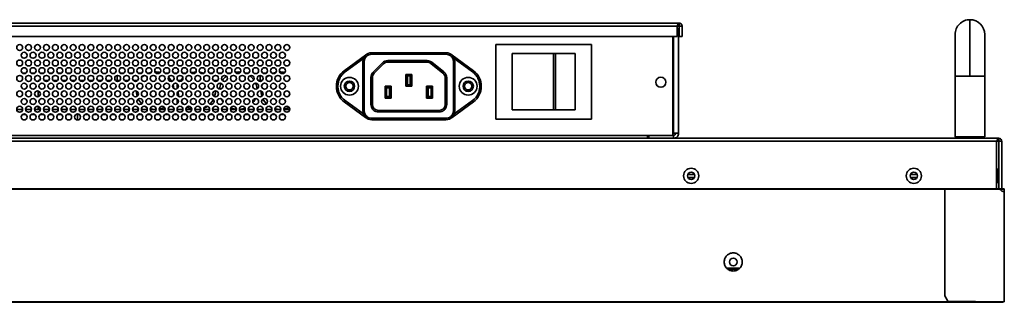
# Model space of a CAD drawing. Header units: millimetres. Extents: x 2 to 1120, y -2 to 861.
# Tile 42 of 226: x 495 to 606, y 103 to 135. Entities that reach past the tile are written whole.
import ezdxf

# ---------------------------------------------------------------- set-up
doc = ezdxf.new("R2010")
doc.units = ezdxf.units.MM

msp = doc.modelspace()

# ---------------------------------------------------------------- linework, layer by layer
at = {"color": 7, "linetype": 'Continuous', "lineweight": 35}
for p, q in [((601.9077, 134.9119), (601.9077, 128.5785)), ((328.6044, 134.5119), (569.2611, 134.5119)), ((328.6044, 134.1785), (569.0253, 134.1785)), ((569.0253, 134.1785), (569.0253, 133.0119)), ((569.2611, 134.1785), (569.0253, 134.1785)), ((569.2611, 134.1785), (569.2611, 134.5119)), ((569.2611, 134.1785), (569.5944, 134.1785)), ((569.2611, 134.1785), (569.2611, 133.0119)), ((569.5944, 134.1785), (569.5944, 133.0119)), ((569.0253, 133.0119), (329.2711, 133.0119)), ((568.5277, 133.0119), (568.5277, 121.9119)), ((569.1944, 133.5997), (569.1944, 122.1574)), ((569.2611, 133.0119), (569.5944, 133.0119)), ((548.6611, 123.7285), (548.6611, 132.1285)), ((548.6611, 132.1285), (559.3944, 132.1285)), ((559.3944, 132.1285), (559.3944, 123.7285)), ((531.6457, 129.1778), (534.0423, 130.9368)), ((531.7444, 129.0435), (533.7912, 130.5457)), ((534.0481, 130.9288), (534.0423, 130.9368)), ((534.7277, 131.0285), (534.7277, 131.1952)), ((534.7277, 131.1952), (543.0611, 131.1952)), ((534.7277, 131.0285), (543.0611, 131.0285)), ((543.0611, 131.1952), (543.0611, 131.0285)), ((543.7407, 130.9288), (543.7465, 130.9368)), ((543.7465, 130.9368), (546.143, 129.1778)), ((543.9976, 130.5457), (546.0444, 129.0435)), ((550.4944, 124.7619), (550.4944, 131.0952)), ((550.4944, 131.0952), (555.1469, 131.0952)), ((555.1469, 131.0952), (555.1469, 124.7619)), ((555.3724, 131.0952), (555.1469, 131.0952)), ((555.3724, 131.0952), (555.3724, 124.7619)), ((557.5611, 131.0952), (555.3724, 131.0952)), ((557.5611, 131.0952), (557.5611, 124.7619)), ((533.8944, 130.1952), (533.7277, 130.1952)), ((533.7277, 124.6619), (533.7277, 130.1952)), ((533.8944, 130.1952), (533.8944, 124.6619)), ((534.8885, 129.025), (535.9313, 130.0678)), ((535.0063, 128.9071), (536.0491, 129.9499)), ((535.9313, 130.0678), (536.0491, 129.9499)), ((536.5205, 130.3119), (540.9447, 130.3119)), ((536.5205, 130.3119), (536.5205, 130.1452)), ((536.5205, 130.1452), (540.9447, 130.1452)), ((540.9447, 130.3119), (540.9447, 130.1452)), ((541.4638, 130.1304), (541.36, 130.0001)), ((541.36, 130.0001), (542.7263, 128.912)), ((541.4638, 130.1304), (542.8302, 129.0424)), ((543.8944, 124.6619), (543.8944, 130.1952)), ((543.8944, 130.1952), (544.0611, 130.1952)), ((544.0611, 130.1952), (544.0611, 124.6619)), ((495.4944, 128.9119), (495.8944, 128.9119)), ((496.4944, 128.9119), (496.8944, 128.9119)), ((497.4944, 128.9119), (497.8944, 128.9119)), ((498.4944, 128.9119), (498.8944, 128.9119)), ((499.4944, 128.9119), (499.8944, 128.9119)), ((500.4944, 128.9119), (500.8611, 128.9119)), ((500.8611, 128.9119), (500.8611, 128.8899)), ((506.1277, 128.6385), (506.1277, 128.0785)), ((506.4944, 128.9119), (506.8944, 128.9119)), ((507.4944, 128.9119), (507.8944, 128.9119)), ((508.4944, 128.9119), (508.8944, 128.9119)), ((509.4944, 128.9119), (509.6717, 128.9119)), ((511.4944, 128.9119), (511.8944, 128.9119)), ((512.4944, 128.9119), (512.8944, 128.9119)), ((513.4944, 128.9119), (513.8944, 128.9119)), ((515.8171, 128.9119), (515.8944, 128.9119)), ((516.4944, 128.9119), (516.8944, 128.9119)), ((517.4944, 128.9119), (517.8944, 128.9119)), ((518.4944, 128.9119), (518.8944, 128.9119)), ((520.4944, 128.9119), (520.8944, 128.9119)), ((520.6283, 128.8518), (520.5064, 128.9033)), ((521.1277, 128.6385), (521.1277, 128.5306)), ((522.1944, 128.6452), (522.1944, 128.0785)), ((522.4944, 128.9119), (522.8944, 128.9119)), ((523.4944, 128.9119), (523.6717, 128.9119)), ((531.7444, 129.0435), (531.6457, 129.1778)), ((534.6444, 125.3785), (534.6444, 128.4357)), ((534.6444, 128.4357), (534.8111, 128.4357)), ((534.8111, 125.3785), (534.8111, 128.4357)), ((534.8885, 129.025), (535.0063, 128.9071)), ((538.5611, 128.7619), (538.7277, 128.5952)), ((538.5611, 128.7619), (539.2277, 128.7619)), ((538.5611, 127.4285), (538.5611, 128.7619)), ((539.0611, 128.5952), (538.7277, 128.5952)), ((538.7277, 127.5952), (538.7277, 128.5952)), ((539.0611, 128.5952), (539.2277, 128.7619)), ((539.0611, 128.5952), (539.0611, 127.5952)), ((539.2277, 128.7619), (539.2277, 127.4285)), ((542.7263, 128.912), (542.8302, 129.0424)), ((543.1444, 128.3905), (542.9777, 128.3905)), ((542.9777, 128.3905), (542.9777, 125.3785)), ((543.1444, 128.3905), (543.1444, 125.3785)), ((546.0444, 129.0435), (546.143, 129.1778)), ((600.2411, 128.5785), (600.2411, 121.7452)), ((603.5744, 121.7452), (603.5744, 128.5785)), ((497.2611, 128.0785), (497.2611, 127.9853)), ((497.2611, 128.0785), (497.4324, 128.0785)), ((497.9563, 128.0785), (498.4324, 128.0785)), ((498.9563, 128.0785), (499.4324, 128.0785)), ((499.9563, 128.0785), (500.4324, 128.0785)), ((500.9563, 128.0785), (501.4324, 128.0785)), ((501.9563, 128.0785), (502.4324, 128.0785)), ((502.9563, 128.0785), (503.4324, 128.0785)), ((503.9563, 128.0785), (504.4324, 128.0785)), ((504.9563, 128.0785), (505.4324, 128.0785)), ((505.9563, 128.0785), (506.4324, 128.0785)), ((506.9563, 128.0785), (507.4324, 128.0785)), ((507.9563, 128.0785), (508.4324, 128.0785)), ((508.4105, 127.6198), (508.3612, 127.4563)), ((512.8944, 127.7119), (512.8944, 127.1785)), ((512.9563, 128.0785), (513.3007, 128.0785)), ((513.0276, 127.455), (512.9936, 127.2983)), ((516.9563, 128.0785), (517.4324, 128.0785)), ((517.9563, 128.0785), (517.9674, 128.0785)), ((521.9563, 128.0785), (522.4324, 128.0785)), ((522.4105, 127.6198), (522.3612, 127.4563)), ((530.7611, 127.4311), (530.9277, 127.4311)), ((530.7611, 127.4259), (530.7611, 127.4311)), ((530.9277, 127.4259), (530.7611, 127.4259)), ((530.9277, 127.4311), (530.9277, 127.4259)), ((536.2277, 126.0952), (536.2277, 127.4285)), ((536.3944, 127.2619), (536.2277, 127.4285)), ((536.2277, 127.4285), (536.8944, 127.4285)), ((536.3944, 126.2619), (536.3944, 127.2619)), ((536.3944, 127.2619), (536.7277, 127.2619)), ((536.8944, 127.4285), (536.7277, 127.2619)), ((536.7277, 127.2619), (536.7277, 126.2619)), ((536.8944, 127.4285), (536.8944, 126.0952)), ((538.5611, 127.4285), (538.7277, 127.5952)), ((539.2277, 127.4285), (538.5611, 127.4285)), ((539.0611, 127.5952), (538.7277, 127.5952)), ((539.2277, 127.4285), (539.0611, 127.5952)), ((540.8944, 126.0952), (540.8944, 127.4285)), ((541.0611, 127.2619), (540.8944, 127.4285)), ((540.8944, 127.4285), (541.5611, 127.4285)), ((541.0611, 126.2619), (541.0611, 127.2619)), ((541.0611, 127.2619), (541.3944, 127.2619)), ((541.5611, 127.4285), (541.3944, 127.2619)), ((541.3944, 127.2619), (541.3944, 126.2619)), ((541.5611, 127.4285), (541.5611, 126.0952)), ((546.8611, 127.4259), (546.8611, 127.4311)), ((546.8611, 127.4311), (547.0277, 127.4311)), ((547.0277, 127.4259), (546.8611, 127.4259)), ((547.0277, 127.4311), (547.0277, 127.4259)), ((497.2611, 126.9051), (497.2611, 126.2519)), ((512.8944, 126.7238), (512.8944, 126.4332)), ((536.2277, 126.0952), (536.3944, 126.2619)), ((536.8944, 126.0952), (536.2277, 126.0952)), ((536.7277, 126.2619), (536.3944, 126.2619)), ((536.8944, 126.0952), (536.7277, 126.2619)), ((540.8944, 126.0952), (541.0611, 126.2619)), ((541.5611, 126.0952), (540.8944, 126.0952)), ((541.3944, 126.2619), (541.0611, 126.2619)), ((541.5611, 126.0952), (541.3944, 126.2619)), ((497.2611, 125.1718), (497.2611, 124.8119)), ((508.8944, 125.4521), (508.8944, 125.4452)), ((508.8944, 124.9905), (508.8944, 124.8119)), ((512.8944, 125.9785), (512.8944, 125.4452)), ((512.8944, 124.9905), (512.8944, 124.8119)), ((513.3618, 125.6892), (513.6294, 125.3849)), ((531.7444, 125.8136), (531.6457, 125.6792)), ((534.0423, 123.9203), (531.6457, 125.6792)), ((533.7912, 124.3113), (531.7444, 125.8136)), ((534.6444, 125.3785), (534.8111, 125.3785)), ((543.1444, 125.3785), (542.9777, 125.3785)), ((546.143, 125.6792), (543.7465, 123.9203)), ((546.0444, 125.8136), (543.9976, 124.3113)), ((546.0444, 125.8136), (546.143, 125.6792)), ((494.8627, 124.8119), (495.526, 124.8119)), ((495.4944, 124.2452), (495.8944, 124.2452)), ((495.8627, 124.8119), (496.526, 124.8119)), ((496.4944, 124.2452), (496.8944, 124.2452)), ((496.8627, 124.8119), (497.526, 124.8119)), ((497.4944, 124.2452), (497.8944, 124.2452)), ((497.8627, 124.8119), (498.526, 124.8119)), ((498.4944, 124.2452), (498.8944, 124.2452)), ((498.8627, 124.8119), (499.526, 124.8119)), ((499.3727, 124.066), (499.3727, 123.8911)), ((499.4944, 124.2452), (499.8944, 124.2452)), ((499.8627, 124.8119), (500.526, 124.8119)), ((500.4944, 124.2452), (500.8944, 124.2452)), ((500.8627, 124.8119), (501.526, 124.8119)), ((501.4944, 124.2452), (501.8944, 124.2452)), ((501.6827, 123.6454), (501.6827, 124.2452)), ((501.8627, 124.8119), (502.526, 124.8119)), ((502.4944, 124.2452), (502.8944, 124.2452)), ((502.8627, 124.8119), (503.526, 124.8119)), ((503.4944, 124.2452), (503.8944, 124.2452)), ((503.8627, 124.8119), (504.526, 124.8119)), ((504.4944, 124.2452), (504.8944, 124.2452)), ((504.8627, 124.8119), (505.526, 124.8119)), ((505.4944, 124.2452), (505.8944, 124.2452)), ((505.8627, 124.8119), (506.526, 124.8119)), ((506.4944, 124.2452), (506.8944, 124.2452)), ((506.8627, 124.8119), (507.526, 124.8119)), ((507.4944, 124.2452), (507.8944, 124.2452)), ((507.8627, 124.8119), (508.526, 124.8119)), ((508.4944, 124.2452), (508.8944, 124.2452)), ((508.8627, 124.8119), (509.526, 124.8119)), ((509.4944, 124.2452), (509.8944, 124.2452)), ((509.8627, 124.8119), (510.526, 124.8119)), ((510.4111, 124.8119), (510.5263, 124.815)), ((510.4944, 124.2452), (510.8944, 124.2452)), ((510.8627, 124.8119), (511.526, 124.8119)), ((511.4944, 124.2452), (511.8944, 124.2452)), ((511.8627, 124.8119), (512.526, 124.8119)), ((512.4944, 124.2452), (512.8944, 124.2452)), ((512.8627, 124.8119), (513.526, 124.8119)), ((513.4944, 124.2452), (513.8944, 124.2452)), ((513.8627, 124.8119), (514.526, 124.8119)), ((514.4944, 124.2452), (514.8944, 124.2452)), ((514.8618, 124.8229), (515.0777, 124.8119)), ((514.8627, 124.8119), (515.526, 124.8119)), ((515.0777, 124.8119), (515.5274, 124.8602)), ((515.4944, 124.2452), (515.8944, 124.2452)), ((515.8627, 124.8119), (516.526, 124.8119)), ((516.4944, 124.2452), (516.8944, 124.2452)), ((516.8627, 124.8119), (517.526, 124.8119)), ((517.4944, 124.2452), (517.8944, 124.2452)), ((517.8627, 124.8119), (518.526, 124.8119)), ((518.4944, 124.2452), (518.8944, 124.2452)), ((518.8627, 124.8119), (519.526, 124.8119)), ((519.4944, 124.2452), (519.8944, 124.2452)), ((519.8627, 124.8119), (520.526, 124.8119)), ((520.4944, 124.2452), (520.8944, 124.2452)), ((520.8627, 124.8119), (521.526, 124.8119)), ((521.4944, 124.2452), (521.8944, 124.2452)), ((521.8627, 124.8119), (522.526, 124.8119)), ((522.4944, 124.2452), (522.8944, 124.2452)), ((522.8627, 124.8119), (523.526, 124.8119)), ((523.4944, 124.2452), (523.8944, 124.2452)), ((523.8627, 124.8119), (524.526, 124.8119)), ((524.4111, 124.8119), (524.5263, 124.815)), ((524.4944, 124.2452), (524.8944, 124.2452)), ((524.8627, 124.8119), (525.526, 124.8119)), ((533.7277, 124.6619), (533.8944, 124.6619)), ((534.0481, 123.9283), (534.0423, 123.9203)), ((535.4777, 124.5452), (535.4777, 124.7119)), ((542.3111, 124.7119), (535.4777, 124.7119)), ((542.3111, 124.5452), (535.4777, 124.5452)), ((542.3111, 124.5452), (542.3111, 124.7119)), ((543.7407, 123.9283), (543.7465, 123.9203)), ((544.0611, 124.6619), (543.8944, 124.6619)), ((555.1469, 124.7619), (550.4944, 124.7619)), ((555.3724, 124.7619), (555.1469, 124.7619)), ((557.5611, 124.7619), (555.3724, 124.7619)), ((543.0611, 123.8285), (534.7277, 123.8285)), ((534.7277, 123.6619), (534.7277, 123.8285)), ((543.0611, 123.6619), (534.7277, 123.6619)), ((543.0611, 123.8285), (543.0611, 123.6619)), ((559.3944, 123.7285), (548.6611, 123.7285)), ((568.5277, 121.9119), (565.6944, 121.9119)), ((565.6944, 121.9119), (565.6944, 121.5785)), ((565.8611, 121.5785), (565.8611, 121.9119)), ((568.6155, 122.1476), (568.5277, 122.1476)), ((568.6155, 121.9119), (568.5277, 121.9119)), ((568.6155, 121.5785), (568.6155, 121.9119)), ((600.2411, 121.7452), (600.4077, 121.5785)), ((601.9077, 121.7452), (600.2411, 121.7452)), ((603.5744, 121.7452), (601.9077, 121.7452)), ((603.4077, 121.5785), (603.5744, 121.7452)), ((605.1411, 121.5785), (202.7344, 121.5785)), ((202.9701, 121.2452), (604.9053, 121.2452)), ((604.9053, 115.8985), (604.9053, 121.2452)), ((605.1411, 121.2452), (604.9053, 121.2452)), ((605.1411, 121.5785), (605.1411, 121.2452)), ((605.1411, 121.2452), (605.4744, 121.2452)), ((605.1411, 121.2452), (605.1411, 115.8985)), ((605.4744, 121.2452), (605.4744, 115.8985)), ((570.2157, 117.5119), (570.9931, 117.5119)), ((595.2157, 117.5119), (595.9931, 117.5119)), ((605.0411, 118.1119), (604.9053, 118.1119)), ((570.2302, 117.1785), (570.9786, 117.1785)), ((570.9611, 117.1785), (570.9611, 117.1465)), ((595.2302, 117.1785), (595.9786, 117.1785)), ((604.9053, 116.6119), (605.0411, 116.6119)), ((599.0729, 115.8452), (434.1594, 115.8452)), ((434.1611, 115.8919), (599.0729, 115.8919)), ((605.3005, 115.8985), (599.0729, 115.8985)), ((599.0729, 115.8452), (599.0729, 103.8785)), ((605.3179, 115.8452), (599.0729, 115.8452)), ((605.3205, 115.8985), (605.5546, 115.8985)), ((605.3221, 115.8719), (605.5546, 115.8719)), ((605.4964, 115.8685), (605.3223, 115.8685)), ((605.5546, 115.8985), (605.7127, 115.8985)), ((605.5546, 115.8719), (605.5546, 115.8985)), ((605.5546, 115.8719), (605.7127, 115.8719)), ((605.7127, 115.8985), (605.7127, 115.8719)), ((605.7391, 115.5785), (605.7391, 103.3113)), ((605.7391, 115.5785), (605.7391, 115.5785)), ((605.7661, 115.8452), (605.7394, 115.8452)), ((605.7661, 115.5785), (605.7394, 115.5785)), ((605.7661, 115.5785), (605.7661, 103.3119)), ((576.0592, 106.9785), (574.5962, 106.9785)), ((575.9252, 106.8785), (574.7302, 106.8785)), ((202.2261, 103.1952), (605.6294, 103.1952)), ((202.2261, 103.1452), (605.6294, 103.1452)), ((207.2277, 103.2119), (600.6277, 103.2119)), ((599.0729, 103.8785), (599.4062, 103.2785)), ((599.4062, 103.2785), (605.6396, 103.2119)), ((600.6277, 103.2119), (600.6277, 103.2655)), ((605.6294, 103.1452), (605.6294, 103.1952)), ((605.6396, 103.2119), (605.7391, 103.3113)), ((605.7161, 103.2883), (605.7161, 103.2119)), ((605.7161, 103.2119), (605.7394, 103.2119)), ((605.7394, 103.2119), (605.7394, 103.3119)), ((605.7394, 103.2119), (605.7661, 103.2119)), ((605.7661, 103.3119), (605.7661, 103.2119))]:
    msp.add_line(p, q, dxfattribs=at)
at = {"color": 8, "linetype": 'Continuous', "lineweight": 35}
for p, q in [((568.6155, 133.0119), (568.6155, 122.1476)), ((600.2411, 128.5785), (601.9077, 128.5785)), ((601.9077, 128.5785), (603.5744, 128.5785)), ((565.6944, 121.9119), (325.5843, 121.9119)), ((605.0411, 116.6119), (605.0411, 118.1119))]:
    msp.add_line(p, q, dxfattribs=at)
at = {"color": 7, "linetype": 'Continuous', "lineweight": 35, "flags": 128}
for points in [[(509.1717, 128.6444), (509.0074, 128.5129), (508.8674, 128.3768)], [(509.9759, 129), (509.9045, 128.9837), (509.568, 128.8701)], [(512.2466, 127.9826), (512.153, 128.1309), (511.8885, 128.4443)], [(513.5234, 128.3653), (513.3357, 128.1309), (513.2418, 127.9819)], [(514.9993, 129.0438), (514.5712, 128.9837), (514.4514, 128.9504)], [(515.8662, 128.8929), (515.5843, 128.9837), (515.401, 129.0204)], [(519.9931, 129.0305), (519.7444, 129.0452), (519.4026, 129.0174)], [(521.48, 128.1401), (521.148, 128.5129), (521.0362, 128.6053)], [(523.1717, 128.6444), (523.0074, 128.5129), (522.8674, 128.3768)], [(523.9759, 129), (523.9045, 128.9837), (523.568, 128.8701)], [(512.5145, 127.1646), (512.5123, 127.1837), (512.4112, 127.6211)], [(508.2946, 126.8964), (508.3098, 126.6734), (508.3877, 126.307)], [(512.4518, 126.3668), (512.5123, 126.6734), (512.5128, 126.6773)], [(512.9639, 126.8193), (512.9765, 126.6734), (513.0658, 126.271)], [(517.087, 126.263), (517.179, 126.6734), (517.1943, 126.9119)], [(522.2946, 126.8964), (522.3098, 126.6734), (522.3877, 126.307)], [(508.5131, 125.9916), (508.6691, 125.7261), (508.8982, 125.4481)], [(509.222, 125.1774), (509.4274, 125.0543), (509.4701, 125.0325)], [(513.9931, 125.1109), (514.0941, 125.0543), (514.5253, 124.8852)], [(515.8863, 124.9724), (516.0614, 125.0543), (516.2591, 125.1722)], [(516.5525, 125.4102), (516.8197, 125.7261), (516.945, 125.9317)], [(517.8356, 126.0138), (518.0024, 125.7261), (518.0271, 125.6912)], [(518.8942, 124.9901), (519.2378, 124.8734), (519.527, 124.8231)], [(519.8624, 124.8152), (520.2509, 124.8734), (520.5092, 124.9549)], [(521.3841, 125.59), (521.4864, 125.7261), (521.6674, 126.0441)], [(522.5131, 125.9916), (522.6691, 125.7261), (522.8982, 125.4481)], [(523.222, 125.1774), (523.4274, 125.0543), (523.4701, 125.0325)], [(509.8633, 124.884), (509.9045, 124.8734), (510.4111, 124.8119)], [(523.8633, 124.884), (523.9045, 124.8734), (524.4111, 124.8119)]]:
    msp.add_lwpolyline(points, dxfattribs=at)
at = {"color": 7, "linetype": 'Continuous', "lineweight": 35}
for centre, radius in [((495.1944, 131.7785), 0.3333), ((496.1944, 131.7785), 0.3333), ((497.1944, 131.7785), 0.3333), ((498.1944, 131.7785), 0.3333), ((499.1944, 131.7785), 0.3333), ((500.1944, 131.7785), 0.3333), ((501.1944, 131.7785), 0.3333), ((502.1944, 131.7785), 0.3333), ((503.1944, 131.7785), 0.3333), ((504.1944, 131.7785), 0.3333), ((505.1944, 131.7785), 0.3333), ((506.1944, 131.7785), 0.3333), ((507.1944, 131.7785), 0.3333), ((508.1944, 131.7785), 0.3333), ((509.1944, 131.7785), 0.3333), ((510.1944, 131.7785), 0.3333), ((511.1944, 131.7785), 0.3333), ((512.1944, 131.7785), 0.3333), ((513.1944, 131.7785), 0.3333), ((514.1944, 131.7785), 0.3333), ((515.1944, 131.7785), 0.3333), ((516.1944, 131.7785), 0.3333), ((517.1944, 131.7785), 0.3333), ((518.1944, 131.7785), 0.3333), ((519.1944, 131.7785), 0.3333), ((520.1944, 131.7785), 0.3333), ((521.1944, 131.7785), 0.3333), ((522.1944, 131.7785), 0.3333), ((523.1944, 131.7785), 0.3333), ((524.1944, 131.7785), 0.3333), ((525.1944, 131.7785), 0.3333), ((495.6944, 130.9119), 0.3333), ((496.6944, 130.9119), 0.3333), ((497.6944, 130.9119), 0.3333), ((498.6944, 130.9119), 0.3333), ((499.6944, 130.9119), 0.3333), ((500.6944, 130.9119), 0.3333), ((501.6944, 130.9119), 0.3333), ((502.6944, 130.9119), 0.3333), ((503.6944, 130.9119), 0.3333), ((504.6944, 130.9119), 0.3333), ((505.6944, 130.9119), 0.3333), ((506.6944, 130.9119), 0.3333), ((507.6944, 130.9119), 0.3333), ((508.6944, 130.9119), 0.3333), ((509.6944, 130.9119), 0.3333), ((510.6944, 130.9119), 0.3333), ((511.6944, 130.9119), 0.3333), ((512.6944, 130.9119), 0.3333), ((513.6944, 130.9119), 0.3333), ((514.6944, 130.9119), 0.3333), ((515.6944, 130.9119), 0.3333), ((516.6944, 130.9119), 0.3333), ((517.6944, 130.9119), 0.3333), ((518.6944, 130.9119), 0.3333), ((519.6944, 130.9119), 0.3333), ((520.6944, 130.9119), 0.3333), ((521.6944, 130.9119), 0.3333), ((522.6944, 130.9119), 0.3333), ((523.6944, 130.9119), 0.3333), ((524.6944, 130.9119), 0.3333), ((495.1944, 130.0452), 0.3333), ((495.6944, 129.1785), 0.3333), ((496.1944, 130.0452), 0.3333), ((496.6944, 129.1785), 0.3333), ((497.1944, 130.0452), 0.3333), ((497.6944, 129.1785), 0.3333), ((498.1944, 130.0452), 0.3333), ((498.6944, 129.1785), 0.3333), ((499.1944, 130.0452), 0.3333), ((499.6944, 129.1785), 0.3333), ((500.1944, 130.0452), 0.3333), ((500.6944, 129.1785), 0.3333), ((501.1944, 130.0452), 0.3333), ((501.6944, 129.1785), 0.3333), ((502.1944, 130.0452), 0.3333), ((502.6944, 129.1785), 0.3333), ((503.1944, 130.0452), 0.3333), ((503.6944, 129.1785), 0.3333), ((504.1944, 130.0452), 0.3333), ((504.6944, 129.1785), 0.3333), ((505.1944, 130.0452), 0.3333), ((505.6944, 129.1785), 0.3333), ((506.1944, 130.0452), 0.3333), ((506.6944, 129.1785), 0.3333), ((507.1944, 130.0452), 0.3333), ((507.6944, 129.1785), 0.3333), ((508.1944, 130.0452), 0.3333), ((508.6944, 129.1785), 0.3333), ((509.1944, 130.0452), 0.3333), ((509.6944, 129.1785), 0.3333), ((510.1944, 130.0452), 0.3333), ((510.6944, 129.1785), 0.3333), ((511.1944, 130.0452), 0.3333), ((511.6944, 129.1785), 0.3333), ((512.1944, 130.0452), 0.3333), ((512.6944, 129.1785), 0.3333), ((513.1944, 130.0452), 0.3333), ((513.6944, 129.1785), 0.3333), ((514.1944, 130.0452), 0.3333), ((514.6944, 129.1785), 0.3333), ((515.1944, 130.0452), 0.3333), ((515.6944, 129.1785), 0.3333), ((516.1944, 130.0452), 0.3333), ((516.6944, 129.1785), 0.3333), ((517.1944, 130.0452), 0.3333), ((517.6944, 129.1785), 0.3333), ((518.1944, 130.0452), 0.3333), ((518.6944, 129.1785), 0.3333), ((519.1944, 130.0452), 0.3333), ((519.6944, 129.1785), 0.3333), ((520.1944, 130.0452), 0.3333), ((520.6944, 129.1785), 0.3333), ((521.1944, 130.0452), 0.3333), ((521.6944, 129.1785), 0.3333), ((522.1944, 130.0452), 0.3333), ((522.6944, 129.1785), 0.3333), ((523.1944, 130.0452), 0.3333), ((523.6944, 129.1785), 0.3333), ((524.1944, 130.0452), 0.3333), ((524.6944, 129.1785), 0.3333), ((525.1944, 130.0452), 0.3333), ((495.1944, 128.3119), 0.3333), ((496.1944, 128.3119), 0.3333), ((497.1944, 128.3119), 0.3333), ((498.1944, 128.3119), 0.3333), ((499.1944, 128.3119), 0.3333), ((500.1944, 128.3119), 0.3333), ((501.1944, 128.3119), 0.3333), ((502.1944, 128.3119), 0.3333), ((503.1944, 128.3119), 0.3333), ((504.1944, 128.3119), 0.3333), ((505.1944, 128.3119), 0.3333), ((506.1944, 128.3119), 0.3333), ((507.1944, 128.3119), 0.3333), ((508.1944, 128.3119), 0.3333), ((509.1944, 128.3119), 0.3333), ((510.1944, 128.3119), 0.3333), ((511.1944, 128.3119), 0.3333), ((512.1944, 128.3119), 0.3333), ((513.1944, 128.3119), 0.3333), ((514.1944, 128.3119), 0.3333), ((515.1944, 128.3119), 0.3333), ((516.1944, 128.3119), 0.3333), ((517.1944, 128.3119), 0.3333), ((518.1944, 128.3119), 0.3333), ((519.1944, 128.3119), 0.3333), ((520.1944, 128.3119), 0.3333), ((521.1944, 128.3119), 0.3333), ((522.1944, 128.3119), 0.3333), ((523.1944, 128.3119), 0.3333), ((524.1944, 128.3119), 0.3333), ((525.1944, 128.3119), 0.3333), ((532.2277, 127.4285), 1), ((545.5611, 127.4285), 1), ((567.1944, 127.8785), 0.5667), ((495.6944, 127.4452), 0.3333), ((496.6944, 127.4452), 0.3333), ((497.6944, 127.4452), 0.3333), ((498.6944, 127.4452), 0.3333), ((499.6944, 127.4452), 0.3333), ((500.6944, 127.4452), 0.3333), ((501.6944, 127.4452), 0.3333), ((502.6944, 127.4452), 0.3333), ((503.6944, 127.4452), 0.3333), ((504.6944, 127.4452), 0.3333), ((505.6944, 127.4452), 0.3333), ((506.6944, 127.4452), 0.3333), ((507.6944, 127.4452), 0.3333), ((508.6944, 127.4452), 0.3333), ((509.6944, 127.4452), 0.3333), ((510.6944, 127.4452), 0.3333), ((511.6944, 127.4452), 0.3333), ((512.6944, 127.4452), 0.3333), ((513.6944, 127.4452), 0.3333), ((514.6944, 127.4452), 0.3333), ((515.6944, 127.4452), 0.3333), ((516.6944, 127.4452), 0.3333), ((517.6944, 127.4452), 0.3333), ((518.6944, 127.4452), 0.3333), ((519.6944, 127.4452), 0.3333), ((520.6944, 127.4452), 0.3333), ((521.6944, 127.4452), 0.3333), ((522.6944, 127.4452), 0.3333), ((523.6944, 127.4452), 0.3333), ((524.6944, 127.4452), 0.3333), ((532.2277, 127.4285), 0.5833), ((532.2277, 127.4285), 0.4167), ((545.5611, 127.4285), 0.5833), ((545.5611, 127.4285), 0.4167), ((495.1944, 126.5785), 0.3333), ((496.1944, 126.5785), 0.3333), ((497.1944, 126.5785), 0.3333), ((498.1944, 126.5785), 0.3333), ((499.1944, 126.5785), 0.3333), ((500.1944, 126.5785), 0.3333), ((501.1944, 126.5785), 0.3333), ((502.1944, 126.5785), 0.3333), ((503.1944, 126.5785), 0.3333), ((504.1944, 126.5785), 0.3333), ((505.1944, 126.5785), 0.3333), ((506.1944, 126.5785), 0.3333), ((507.1944, 126.5785), 0.3333), ((508.1944, 126.5785), 0.3333), ((509.1944, 126.5785), 0.3333), ((510.1944, 126.5785), 0.3333), ((511.1944, 126.5785), 0.3333), ((512.1944, 126.5785), 0.3333), ((513.1944, 126.5785), 0.3333), ((514.1944, 126.5785), 0.3333), ((515.1944, 126.5785), 0.3333), ((516.1944, 126.5785), 0.3333), ((517.1944, 126.5785), 0.3333), ((518.1944, 126.5785), 0.3333), ((519.1944, 126.5785), 0.3333), ((520.1944, 126.5785), 0.3333), ((521.1944, 126.5785), 0.3333), ((522.1944, 126.5785), 0.3333), ((523.1944, 126.5785), 0.3333), ((524.1944, 126.5785), 0.3333), ((525.1944, 126.5785), 0.3333), ((495.1944, 124.8452), 0.3333), ((495.6944, 125.7119), 0.3333), ((496.1944, 124.8452), 0.3333), ((496.6944, 125.7119), 0.3333), ((497.1944, 124.8452), 0.3333), ((497.6944, 125.7119), 0.3333), ((498.1944, 124.8452), 0.3333), ((498.6944, 125.7119), 0.3333), ((499.1944, 124.8452), 0.3333), ((499.6944, 125.7119), 0.3333), ((500.1944, 124.8452), 0.3333), ((500.6944, 125.7119), 0.3333), ((501.1944, 124.8452), 0.3333), ((501.6944, 125.7119), 0.3333), ((502.1944, 124.8452), 0.3333), ((502.6944, 125.7119), 0.3333), ((503.1944, 124.8452), 0.3333), ((503.6944, 125.7119), 0.3333), ((504.1944, 124.8452), 0.3333), ((504.6944, 125.7119), 0.3333), ((505.1944, 124.8452), 0.3333), ((505.6944, 125.7119), 0.3333), ((506.1944, 124.8452), 0.3333), ((506.6944, 125.7119), 0.3333), ((507.1944, 124.8452), 0.3333), ((507.6944, 125.7119), 0.3333), ((508.1944, 124.8452), 0.3333), ((508.6944, 125.7119), 0.3333), ((509.1944, 124.8452), 0.3333), ((509.6944, 125.7119), 0.3333), ((510.1944, 124.8452), 0.3333), ((510.6944, 125.7119), 0.3333), ((511.1944, 124.8452), 0.3333), ((511.6944, 125.7119), 0.3333), ((512.1944, 124.8452), 0.3333), ((512.6944, 125.7119), 0.3333), ((513.1944, 124.8452), 0.3333), ((513.6944, 125.7119), 0.3333), ((514.1944, 124.8452), 0.3333), ((514.6944, 125.7119), 0.3333), ((515.1944, 124.8452), 0.3333), ((515.6944, 125.7119), 0.3333), ((516.1944, 124.8452), 0.3333), ((516.6944, 125.7119), 0.3333), ((517.1944, 124.8452), 0.3333), ((517.6944, 125.7119), 0.3333), ((518.1944, 124.8452), 0.3333), ((518.6944, 125.7119), 0.3333), ((519.1944, 124.8452), 0.3333), ((519.6944, 125.7119), 0.3333), ((520.1944, 124.8452), 0.3333), ((520.6944, 125.7119), 0.3333), ((521.1944, 124.8452), 0.3333), ((521.6944, 125.7119), 0.3333), ((522.1944, 124.8452), 0.3333), ((522.6944, 125.7119), 0.3333), ((523.1944, 124.8452), 0.3333), ((523.6944, 125.7119), 0.3333), ((524.1944, 124.8452), 0.3333), ((524.6944, 125.7119), 0.3333), ((525.1944, 124.8452), 0.3333), ((495.6944, 123.9785), 0.3333), ((496.6944, 123.9785), 0.3333), ((497.6944, 123.9785), 0.3333), ((498.6944, 123.9785), 0.3333), ((499.6944, 123.9785), 0.3333), ((500.6944, 123.9785), 0.3333), ((501.6944, 123.9785), 0.3333), ((502.6944, 123.9785), 0.3333), ((503.6944, 123.9785), 0.3333), ((504.6944, 123.9785), 0.3333), ((505.6944, 123.9785), 0.3333), ((506.6944, 123.9785), 0.3333), ((507.6944, 123.9785), 0.3333), ((508.6944, 123.9785), 0.3333), ((509.6944, 123.9785), 0.3333), ((510.6944, 123.9785), 0.3333), ((511.6944, 123.9785), 0.3333), ((512.6944, 123.9785), 0.3333), ((513.6944, 123.9785), 0.3333), ((514.6944, 123.9785), 0.3333), ((515.6944, 123.9785), 0.3333), ((516.6944, 123.9785), 0.3333), ((517.6944, 123.9785), 0.3333), ((518.6944, 123.9785), 0.3333), ((519.6944, 123.9785), 0.3333), ((520.6944, 123.9785), 0.3333), ((521.6944, 123.9785), 0.3333), ((522.6944, 123.9785), 0.3333), ((523.6944, 123.9785), 0.3333), ((524.6944, 123.9785), 0.3333), ((570.6044, 117.3619), 0.85), ((570.6044, 117.3619), 0.4167), ((595.6044, 117.3619), 0.85), ((595.6044, 117.3619), 0.4167), ((575.3277, 107.6785), 0.4333)]:
    msp.add_circle(centre, radius, dxfattribs=at)
for centre, radius, start, end in [((601.9077, 133.2452), 1.6667, 90, 180.019558), ((601.9077, 133.2452), 1.6667, 0.018976, 90), ((534.7277, 130.1952), 1, 90, 180), ((534.8312, 129.8619), 1.3333, 122.101593, 126.276619), ((543.0611, 130.1952), 1, 0, 90), ((542.9576, 129.8619), 1.3333, 53.723381, 57.898407), ((536.5205, 129.4785), 0.6667, 90, 135), ((540.9447, 129.4785), 0.6667, 51.46982, 90), ((510.4111, 126.9285), 2.1167, 75.0467, 90.598808), ((519.7444, 126.9285), 2.1167, 129.197977, 147.305914), ((524.4111, 126.9285), 2.1167, 75.0467, 90.598808), ((532.9277, 127.4311), 2.1667, 126.276619, 180), ((535.4777, 128.4357), 0.6667, 135, 180), ((542.3111, 128.3905), 0.6667, 0, 51.46982), ((544.8611, 127.4311), 2.1667, 0, 53.723381), ((519.7444, 126.9285), 2.1167, 156.816685, 174.891724), ((519.7444, 126.9285), 2.1167, 6.008993, 23.670885), ((532.9277, 127.4259), 2.1667, 180, 233.723381), ((544.8611, 127.4259), 2.1667, 306.276619, 0), ((510.4111, 126.9285), 2.1167, 282.284186, 298.928335), ((524.4111, 126.9285), 2.1167, 282.284186, 298.928335), ((535.4777, 125.3785), 0.6667, 180, 270), ((542.3111, 125.3785), 0.6667, 270, 0), ((534.7277, 124.6619), 1, 180, 270), ((534.8312, 124.9952), 1.3333, 233.723381, 237.898407), ((543.0611, 124.6619), 1, 270, 0), ((542.9576, 124.9952), 1.3333, 302.101593, 306.276619), ((605.0411, 118.2119), 0.1, 270, 0), ((605.0411, 116.5119), 0.1, 0, 90)]:
    msp.add_arc(centre, radius, start, end, dxfattribs=at)
for points in [[(569.0253, 134.1785), (569.045, 134.2222), (569.0843, 134.3096), (569.1432, 134.4198), (569.2021, 134.4968), (569.2414, 134.5069), (569.2611, 134.5119)], [(569.2611, 134.5119), (569.3047, 134.5069), (569.3921, 134.4968), (569.5023, 134.4198), (569.5794, 134.3096), (569.5894, 134.2222), (569.5944, 134.1785)], [(535.9313, 130.0678), (536.0173, 130.1378), (536.1895, 130.2777), (536.4102, 130.3005), (536.5205, 130.3119)], [(540.9447, 130.3119), (541.0389, 130.3037), (541.2274, 130.2872), (541.385, 130.1827), (541.4638, 130.1304)], [(534.6444, 128.4357), (534.6558, 128.5461), (534.6785, 128.7668), (534.8185, 128.9389), (534.8885, 129.025)], [(569.1944, 122.1574), (569.1857, 122.1566), (569.1683, 122.1549), (569.0344, 122.1525), (568.8431, 122.15), (568.6914, 122.1484), (568.6155, 122.1476)], [(568.6155, 121.5785), (568.6914, 121.5872), (568.8431, 121.6046), (569.0344, 121.7385), (569.1683, 121.9298), (569.1857, 122.0816), (569.1944, 122.1574)], [(568.6155, 121.9119), (568.6477, 121.9156), (568.712, 121.9229), (568.7932, 121.9797), (568.85, 122.0609), (568.8574, 122.1252), (568.8611, 122.1574)], [(604.9053, 121.2452), (604.925, 121.2889), (604.9643, 121.3762), (605.0232, 121.4864), (605.0821, 121.5635), (605.1214, 121.5735), (605.1411, 121.5785)], [(605.1411, 121.5785), (605.1847, 121.5735), (605.2721, 121.5635), (605.3823, 121.4864), (605.4594, 121.3762), (605.4694, 121.2889), (605.4744, 121.2452)], [(599.0729, 115.8985), (599.0729, 115.8977), (599.0729, 115.8961), (599.0729, 115.8838), (599.0729, 115.8662), (599.0729, 115.8522), (599.0729, 115.8452)], [(600.6277, 115.8719), (600.6277, 115.8715), (600.6277, 115.8707), (600.6277, 115.8645), (600.6277, 115.8557), (600.6277, 115.8487), (600.6277, 115.8452)], [(605.7391, 115.5785), (605.6952, 115.5822), (605.6075, 115.5894), (605.487, 115.6463), (605.384, 115.7309), (605.34, 115.8071), (605.3179, 115.8452)], [(605.7161, 115.8452), (605.7157, 115.8483), (605.715, 115.8544), (605.7096, 115.8621), (605.7019, 115.8675), (605.6958, 115.8682), (605.6927, 115.8685)], [(605.7661, 115.5785), (605.7656, 115.5785), (605.7648, 115.5785), (605.7586, 115.5785), (605.7497, 115.5785), (605.7426, 115.5785), (605.7391, 115.5785)], [(605.7394, 115.5785), (605.7394, 115.5821), (605.7394, 115.5893), (605.7394, 115.6462), (605.7394, 115.7308), (605.7394, 115.8071), (605.7394, 115.8452)], [(605.7661, 115.8452), (605.7661, 115.8071), (605.7661, 115.7308), (605.7661, 115.6462), (605.7661, 115.5893), (605.7661, 115.5821), (605.7661, 115.5785)], [(574.3111, 107.6785), (574.3263, 107.8116), (574.3569, 108.0777), (574.592, 108.4161), (574.9281, 108.6423), (575.3277, 108.7217), (575.7274, 108.6423), (576.0634, 108.4161), (576.2985, 108.0777), (576.3291, 107.8116), (576.3444, 107.6785)], [(576.3444, 107.6785), (576.3291, 107.5455), (576.2985, 107.2793), (576.0634, 106.9409), (575.7274, 106.7148), (575.3277, 106.6354), (574.9281, 106.7148), (574.592, 106.9409), (574.3569, 107.2793), (574.3263, 107.5455), (574.3111, 107.6785)], [(605.7391, 103.3113), (605.7426, 103.3114), (605.7497, 103.3115), (605.7586, 103.3116), (605.7648, 103.3117), (605.7656, 103.3118), (605.7661, 103.3119)], [(605.7394, 103.3119), (605.7394, 103.3118), (605.7394, 103.3117), (605.7393, 103.3116), (605.7392, 103.3115), (605.7391, 103.3114), (605.7391, 103.3113)]]:
    msp.add_open_spline(points, degree=3, dxfattribs=at)
for points, knots in [([(569.1944, 133.5997), (569.1865, 133.6763), (569.1708, 133.8293), (569.0738, 133.9487), (569.0253, 134.0082)], [0, 0, 0, 0, 0.5010192, 1, 1, 1, 1]), ([(569.0253, 133.6046), (569.0738, 133.6038), (569.1708, 133.6021), (569.1865, 133.6005), (569.1944, 133.5997)], [0, 0, 0, 0, 0.4989808, 1, 1, 1, 1]), ([(600.2411, 133.2452), (600.2411, 133.2265), (600.2411, 133.1883), (600.2411, 132.8785), (600.2411, 132.3886), (600.2411, 131.7339), (600.2411, 130.9726), (600.2411, 130.1632), (600.2411, 129.3597), (600.2411, 128.8311), (600.2411, 128.5785)], [0, 0, 0, 0, 0.12967237, 0.26373412, 0.3991918, 0.53285586, 0.66176487, 0.78353816, 0.89656274, 1, 1, 1, 1]), ([(603.5744, 128.5785), (603.5744, 128.7677), (603.5744, 129.1824), (603.5744, 129.85), (603.5744, 130.5957), (603.5744, 131.3764), (603.5744, 132.1233), (603.5744, 132.7401), (603.5744, 133.1638), (603.5744, 133.218), (603.5744, 133.2452)], [0, 0, 0, 0, 0.0775187, 0.16993381, 0.27798505, 0.40159883, 0.53940162, 0.68835583, 0.84378928, 1, 1, 1, 1]), ([(534.7277, 131.0285), (534.6229, 131.0173), (534.4611, 131.0001), (534.2669, 130.8963), (534.1344, 130.7887), (534.0266, 130.656), (533.9229, 130.4618), (533.9056, 130.3), (533.8944, 130.1952)], [0, 0, 0, 0, 0.23944294, 0.36965297, 0.49999994, 0.63021004, 0.76055706, 1, 1, 1, 1]), ([(543.8944, 130.1952), (543.8832, 130.3), (543.8659, 130.4618), (543.7622, 130.656), (543.6545, 130.7886), (543.5219, 130.8963), (543.3277, 131.0001), (543.1658, 131.0173), (543.0611, 131.0285)], [0, 0, 0, 0, 0.23944294, 0.36965297, 0.49999994, 0.63021004, 0.76055706, 1, 1, 1, 1]), ([(530.9277, 127.4311), (530.938, 127.5853), (530.9589, 127.898), (531.1288, 128.3423), (531.3864, 128.7421), (531.6261, 128.944), (531.7444, 129.0435)], [0, 0, 0, 0, 0.24653397, 0.5, 0.75346603, 1, 1, 1, 1]), ([(542.8302, 129.0424), (542.8766, 129.0005), (542.9694, 128.9166), (543.0676, 128.7543), (543.1325, 128.577), (543.1405, 128.4521), (543.1444, 128.3905)], [0, 0, 0, 0, 0.2499604, 0.50003939, 0.75319839, 1, 1, 1, 1]), ([(546.0444, 129.0435), (546.1626, 128.944), (546.4024, 128.7421), (546.66, 128.3423), (546.8299, 127.898), (546.8508, 127.5853), (546.8611, 127.4311)], [0, 0, 0, 0, 0.246533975, 0.5, 0.753466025, 1, 1, 1, 1]), ([(531.7444, 125.8136), (531.6261, 125.9131), (531.3864, 126.1149), (531.1288, 126.5148), (530.9589, 126.9591), (530.938, 127.2718), (530.9277, 127.4259)], [0, 0, 0, 0, 0.246533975, 0.5, 0.753466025, 1, 1, 1, 1]), ([(546.8611, 127.4259), (546.8508, 127.2718), (546.8299, 126.9591), (546.66, 126.5148), (546.4024, 126.1149), (546.1626, 125.9131), (546.0444, 125.8136)], [0, 0, 0, 0, 0.24653397, 0.5, 0.75346603, 1, 1, 1, 1]), ([(535.4777, 124.5452), (535.3729, 124.5564), (535.2111, 124.5737), (535.0169, 124.6774), (534.8844, 124.7851), (534.7766, 124.9177), (534.6729, 125.1119), (534.6556, 125.2737), (534.6444, 125.3785)], [0, 0, 0, 0, 0.23944291, 0.36965296, 0.49999994, 0.63021006, 0.76055709, 1, 1, 1, 1]), ([(543.1444, 125.3785), (543.1332, 125.2737), (543.1159, 125.112), (543.0122, 124.9178), (542.9045, 124.7852), (542.7719, 124.6775), (542.5777, 124.5737), (542.4158, 124.5564), (542.3111, 124.5452)], [0, 0, 0, 0, 0.23944291, 0.36965296, 0.49999994, 0.63021006, 0.76055709, 1, 1, 1, 1]), ([(533.8944, 124.6619), (533.9056, 124.5571), (533.9229, 124.3953), (534.0266, 124.2011), (534.1343, 124.0685), (534.2669, 123.9608), (534.4611, 123.857), (534.6229, 123.8397), (534.7277, 123.8285)], [0, 0, 0, 0, 0.23944294, 0.36965297, 0.49999994, 0.63021004, 0.76055706, 1, 1, 1, 1]), ([(543.0611, 123.8285), (543.1658, 123.8397), (543.3276, 123.857), (543.5218, 123.9608), (543.6544, 124.0684), (543.7621, 124.201), (543.8659, 124.3952), (543.8832, 124.5571), (543.8944, 124.6619)], [0, 0, 0, 0, 0.23944294, 0.36965297, 0.49999994, 0.63021004, 0.76055706, 1, 1, 1, 1]), ([(605.3179, 115.8452), (605.3163, 115.8521), (605.3131, 115.8659), (605.3087, 115.8835), (605.3044, 115.8961), (605.3018, 115.8977), (605.3005, 115.8985)], [0, 0, 0, 0, 0.2473547, 0.49644195, 0.74730849, 1, 1, 1, 1]), ([(605.3005, 115.8719), (605.3018, 115.8715), (605.3044, 115.8706), (605.3087, 115.8643), (605.3131, 115.8555), (605.3163, 115.8486), (605.3179, 115.8452)], [0, 0, 0, 0, 0.24999062, 0.49988891, 0.74984276, 1, 1, 1, 1]), ([(605.7127, 115.8985), (605.7198, 115.8977), (605.734, 115.8961), (605.7516, 115.8835), (605.7637, 115.8659), (605.7653, 115.8521), (605.7661, 115.8452)], [0, 0, 0, 0, 0.2526915, 0.50355802, 0.75264528, 1, 1, 1, 1]), ([(605.7127, 115.8719), (605.7163, 115.8715), (605.7234, 115.8706), (605.7322, 115.8643), (605.7382, 115.8555), (605.739, 115.8486), (605.7394, 115.8452)], [0, 0, 0, 0, 0.24999052, 0.49988877, 0.74984266, 1, 1, 1, 1]), ([(605.7391, 115.5785), (605.7391, 115.5785), (605.7391, 115.5785), (605.7391, 115.5785), (605.7391, 115.5785), (605.7392, 115.5785), (605.7393, 115.5785), (605.7393, 115.5785), (605.7394, 115.5785), (605.7394, 115.5785), (605.7394, 115.5785)], [0, 0, 0, 0, 0.00933305, 0.02578348, 0.08002223, 0.27320168, 0.41259181, 0.58024607, 0.77608121, 1, 1, 1, 1])]:
    msp.add_open_spline(points, degree=3, knots=knots, dxfattribs=at)

doc.saveas('drawing.dxf')
